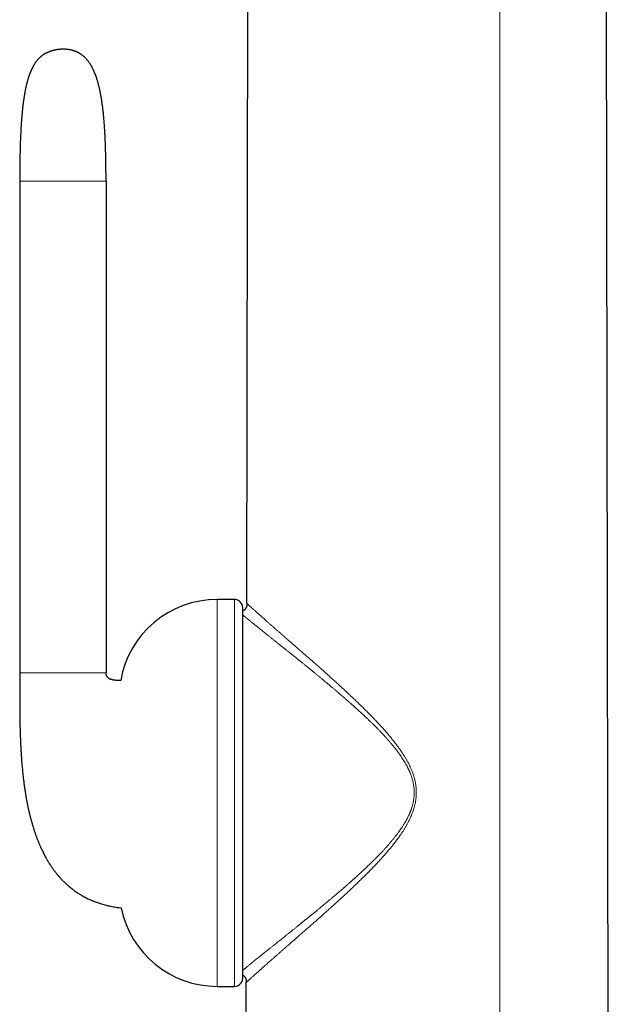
# Model space of a CAD drawing. Header units: millimetres. Extents: x 8 to 303, y 12 to 424.
# Tile 57 of 78: x 27 to 63, y 293 to 353. Entities that reach past the tile are written whole.
import ezdxf

# ---------------------------------------------------------------- set-up
doc = ezdxf.new("R2010")
doc.units = ezdxf.units.MM

msp = doc.modelspace()

# ---------------------------------------------------------------- linework, layer by layer
at = {"color": 7, "linetype": 'Continuous', "lineweight": 30}
for p, q in [((40.922, 317.174), (41.044, 387.206)), ((63.121, 252.663), (62.886, 387.206)), ((28.804, 350.954), (28.819, 350.96)), ((28.804, 350.954), (28.804, 350.954)), ((27.004, 343.034), (27.004, 312.934)), ((32.29, 343.034), (32.29, 312.934)), ((40.164, 317.419), (39.099, 317.419)), ((40.921, 317.166), (40.922, 317.174)), ((40.664, 294.23), (40.664, 316.919)), ((39.099, 293.73), (40.164, 293.73)), ((40.809, 252.671), (40.881, 293.974)), ((40.881, 293.974), (40.881, 293.982))]:
    msp.add_line(p, q, dxfattribs=at)
at = {"color": 252, "linetype": 'Continuous', "lineweight": 0}
for p, q in [((56.425, 254.078), (56.423, 387.206)), ((39.099, 293.73), (39.099, 317.419)), ((40.164, 293.73), (40.164, 317.419))]:
    msp.add_line(p, q, dxfattribs=at)
at = {"color": 7, "linetype": 'Continuous', "lineweight": 30}
for centre, radius, start, end in [((39.099, 311.419), 6, 90, 170.03871), ((40.164, 316.919), 0.5, 0, 90), ((39.099, 299.73), 6, 191.50004, 270), ((40.164, 294.23), 0.5, 270, 0)]:
    msp.add_arc(centre, radius, start, end, dxfattribs=at)
for points, knots in [([(28.804, 350.954), (28.782, 350.946), (28.74, 350.93), (28.679, 350.903), (28.623, 350.876), (28.571, 350.849), (28.524, 350.823), (28.481, 350.796), (28.441, 350.77), (28.404, 350.744), (28.368, 350.718), (28.333, 350.691), (28.299, 350.662), (28.256, 350.626), (28.207, 350.579), (28.15, 350.522), (28.093, 350.458), (28.044, 350.398), (28.002, 350.344), (27.968, 350.297), (27.937, 350.252), (27.909, 350.208), (27.881, 350.164), (27.855, 350.12), (27.831, 350.077), (27.809, 350.037), (27.789, 349.999), (27.769, 349.959), (27.753, 349.926), (27.741, 349.902), (27.734, 349.888), (27.728, 349.875), (27.723, 349.864), (27.719, 349.855), (27.715, 349.846), (27.709, 349.834), (27.703, 349.818), (27.694, 349.8), (27.686, 349.78), (27.677, 349.759), (27.669, 349.74), (27.663, 349.725), (27.658, 349.713), (27.653, 349.702), (27.649, 349.69), (27.644, 349.678), (27.639, 349.665), (27.634, 349.652), (27.628, 349.639), (27.621, 349.62), (27.613, 349.597), (27.602, 349.569), (27.59, 349.536), (27.577, 349.499), (27.563, 349.457), (27.548, 349.411), (27.532, 349.361), (27.515, 349.307), (27.498, 349.249), (27.48, 349.187), (27.461, 349.12), (27.441, 349.042), (27.419, 348.956), (27.397, 348.861), (27.376, 348.764), (27.355, 348.667), (27.335, 348.568), (27.31, 348.431), (27.279, 348.255), (27.246, 348.038), (27.216, 347.821), (27.19, 347.603), (27.165, 347.382), (27.144, 347.158), (27.124, 346.933), (27.107, 346.711), (27.092, 346.492), (27.078, 346.275), (27.067, 346.065), (27.057, 345.862), (27.048, 345.666), (27.041, 345.473), (27.034, 345.285), (27.029, 345.093), (27.024, 344.898), (27.019, 344.698), (27.015, 344.5), (27.012, 344.303), (27.009, 344.092), (27.007, 343.868), (27.006, 343.692), (27.005, 343.582), (27.005, 343.535), (27.005, 343.492), (27.005, 343.454), (27.005, 343.428), (27.005, 343.41), (27.005, 343.4), (27.005, 343.389), (27.005, 343.374), (27.004, 343.353), (27.004, 343.326), (27.004, 343.293), (27.004, 343.254), (27.004, 343.208), (27.004, 343.156), (27.004, 343.097), (27.004, 343.055), (27.004, 343.034)], [0, 0, 0, 0, 0.008301, 0.016097, 0.023407, 0.030249, 0.036633, 0.042568, 0.048057, 0.053583, 0.058658, 0.063795, 0.069088, 0.074543, 0.083576, 0.093078, 0.103091, 0.113664, 0.120608, 0.127417, 0.133906, 0.14006, 0.145864, 0.152279, 0.15815, 0.163449, 0.168269, 0.173437, 0.179135, 0.181135, 0.183069, 0.184721, 0.186083, 0.187151, 0.188221, 0.189788, 0.191866, 0.194174, 0.196908, 0.199701, 0.202072, 0.204011, 0.205512, 0.20657, 0.208334, 0.209955, 0.211473, 0.213071, 0.214808, 0.216685, 0.219922, 0.223517, 0.227481, 0.232226, 0.237432, 0.243117, 0.249298, 0.255994, 0.263091, 0.270727, 0.278925, 0.28771, 0.298951, 0.310527, 0.322192, 0.333938, 0.345757, 0.35764, 0.383281, 0.409089, 0.434972, 0.460836, 0.486583, 0.513655, 0.54037, 0.566615, 0.592409, 0.617977, 0.64326, 0.666773, 0.689912, 0.71262, 0.734841, 0.756521, 0.780435, 0.803931, 0.827284, 0.850465, 0.873443, 0.901845, 0.929883, 0.935443, 0.940986, 0.946234, 0.950706, 0.954387, 0.955686, 0.956846, 0.957955, 0.959661, 0.962095, 0.965263, 0.969168, 0.973816, 0.979215, 0.985372, 0.992297, 1, 1, 1, 1]), ([(30.625, 350.881), (30.624, 350.882), (30.622, 350.883), (30.618, 350.885), (30.614, 350.887), (30.609, 350.89), (30.604, 350.892), (30.599, 350.895), (30.594, 350.898), (30.588, 350.901), (30.583, 350.903), (30.578, 350.906), (30.573, 350.909), (30.567, 350.911), (30.561, 350.914), (30.554, 350.918), (30.546, 350.922), (30.536, 350.927), (30.525, 350.932), (30.514, 350.937), (30.503, 350.942), (30.491, 350.947), (30.478, 350.953), (30.462, 350.96), (30.444, 350.968), (30.422, 350.977), (30.4, 350.986), (30.378, 350.994), (30.357, 351.002), (30.336, 351.009), (30.314, 351.017), (30.291, 351.024), (30.267, 351.031), (30.243, 351.039), (30.217, 351.046), (30.19, 351.053), (30.164, 351.059), (30.138, 351.065), (30.111, 351.071), (30.082, 351.077), (30.053, 351.082), (30.027, 351.086), (30, 351.09), (29.973, 351.094), (29.946, 351.097), (29.924, 351.099), (29.902, 351.101), (29.881, 351.103), (29.859, 351.104), (29.836, 351.106), (29.813, 351.107), (29.788, 351.108), (29.76, 351.109), (29.728, 351.109), (29.695, 351.11), (29.661, 351.11), (29.626, 351.11), (29.589, 351.11), (29.554, 351.109), (29.522, 351.108), (29.496, 351.106), (29.474, 351.105), (29.456, 351.104), (29.436, 351.103), (29.415, 351.101), (29.392, 351.099), (29.369, 351.096), (29.351, 351.094), (29.336, 351.092), (29.321, 351.09), (29.304, 351.087), (29.288, 351.085), (29.273, 351.082), (29.258, 351.08), (29.241, 351.077), (29.222, 351.073), (29.202, 351.069), (29.174, 351.064), (29.14, 351.056), (29.1, 351.047), (29.062, 351.037), (29.032, 351.029), (29.008, 351.022), (28.988, 351.016), (28.972, 351.011), (28.959, 351.007), (28.947, 351.004), (28.937, 351.001), (28.928, 350.998), (28.92, 350.995), (28.911, 350.992), (28.901, 350.989), (28.891, 350.985), (28.88, 350.981), (28.87, 350.978), (28.862, 350.975), (28.856, 350.973), (28.85, 350.971), (28.846, 350.969), (28.841, 350.968), (28.837, 350.966), (28.832, 350.964), (28.827, 350.963), (28.823, 350.961), (28.819, 350.96), (28.815, 350.958), (28.811, 350.957), (28.808, 350.956), (28.806, 350.955), (28.804, 350.954), (28.804, 350.954), (28.804, 350.954)], [0, 0, 0, 0, 0.020893, 0.0402545, 0.0580961, 0.0744292, 0.0892648, 0.1023889, 0.1140904, 0.1243809, 0.1332729, 0.1409188, 0.14715, 0.1531961, 0.1598856, 0.1671972, 0.1751073, 0.1832212, 0.1941328, 0.2036851, 0.2122826, 0.2207523, 0.2291206, 0.2383313, 0.2506807, 0.2626868, 0.2739269, 0.2849197, 0.2925343, 0.3016302, 0.311088, 0.3199908, 0.3283367, 0.3365143, 0.3447708, 0.3533394, 0.3614378, 0.3692114, 0.3769048, 0.385134, 0.3942433, 0.4006038, 0.4073752, 0.4165259, 0.4234199, 0.4299566, 0.4352997, 0.44161, 0.4488732, 0.4559891, 0.4626869, 0.4690135, 0.4784036, 0.4878206, 0.4971458, 0.5060674, 0.51567, 0.5258987, 0.5362402, 0.5452204, 0.5528778, 0.5577884, 0.5626805, 0.5678854, 0.573806, 0.5803052, 0.5869864, 0.5922578, 0.5956015, 0.5994892, 0.6047953, 0.6099831, 0.6137368, 0.6172216, 0.6225113, 0.6281146, 0.6343694, 0.6408577, 0.6543434, 0.6691804, 0.6842855, 0.6987853, 0.7095552, 0.7195223, 0.7282962, 0.7358435, 0.7428386, 0.7508367, 0.7568312, 0.7633286, 0.7704846, 0.7784042, 0.7871205, 0.7965163, 0.8051122, 0.8124686, 0.8185576, 0.8235437, 0.82941, 0.8366785, 0.8451898, 0.8550649, 0.8663045, 0.878907, 0.8931675, 0.9088369, 0.9259071, 0.9443674, 0.9642054, 0.9854076, 1, 1, 1, 1]), ([(32.29, 343.034), (32.29, 343.115), (32.29, 343.274), (32.289, 343.511), (32.288, 343.741), (32.285, 343.964), (32.282, 344.181), (32.279, 344.389), (32.275, 344.586), (32.27, 344.775), (32.265, 344.958), (32.26, 345.136), (32.253, 345.316), (32.246, 345.497), (32.238, 345.68), (32.229, 345.856), (32.22, 346.027), (32.21, 346.192), (32.2, 346.353), (32.189, 346.508), (32.176, 346.665), (32.163, 346.823), (32.149, 346.982), (32.134, 347.135), (32.118, 347.282), (32.103, 347.423), (32.086, 347.557), (32.07, 347.686), (32.053, 347.809), (32.034, 347.935), (32.014, 348.063), (31.993, 348.192), (31.971, 348.314), (31.949, 348.431), (31.926, 348.542), (31.904, 348.646), (31.882, 348.743), (31.86, 348.835), (31.838, 348.925), (31.814, 349.016), (31.789, 349.107), (31.762, 349.198), (31.733, 349.291), (31.7, 349.391), (31.662, 349.5), (31.618, 349.616), (31.57, 349.731), (31.519, 349.845), (31.468, 349.95), (31.417, 350.046), (31.368, 350.132), (31.315, 350.216), (31.264, 350.293), (31.214, 350.361), (31.168, 350.42), (31.122, 350.475), (31.073, 350.531), (31.021, 350.585), (30.965, 350.638), (30.911, 350.686), (30.868, 350.721), (30.839, 350.744), (30.821, 350.757), (30.802, 350.77), (30.782, 350.785), (30.759, 350.801), (30.731, 350.819), (30.7, 350.838), (30.664, 350.86), (30.639, 350.874), (30.625, 350.881)], [0, 0, 0, 0, 0.029314, 0.057825, 0.085552, 0.11251, 0.138717, 0.164188, 0.187546, 0.210277, 0.232396, 0.253916, 0.274849, 0.297535, 0.319523, 0.340831, 0.361476, 0.381475, 0.400843, 0.419596, 0.437752, 0.457744, 0.477001, 0.495545, 0.513396, 0.530577, 0.546818, 0.56245, 0.577493, 0.591965, 0.608474, 0.624227, 0.639253, 0.653579, 0.667232, 0.680236, 0.692067, 0.703351, 0.714431, 0.725681, 0.737083, 0.748621, 0.760276, 0.772032, 0.786925, 0.801917, 0.816976, 0.832075, 0.847188, 0.859207, 0.871213, 0.883203, 0.895174, 0.904563, 0.913659, 0.922307, 0.930534, 0.94043, 0.949719, 0.958439, 0.96662, 0.969376, 0.97207, 0.974702, 0.977578, 0.98102, 0.984951, 0.989424, 0.99444, 1, 1, 1, 1]), ([(40.922, 317.166), (40.921, 317.163), (40.921, 317.159), (40.921, 317.151), (40.922, 317.143), (40.921, 317.135), (40.921, 317.128), (40.921, 317.121), (40.921, 317.116), (40.921, 317.112), (40.921, 317.108), (40.92, 317.102), (40.919, 317.092), (40.918, 317.077), (40.915, 317.059), (40.912, 317.039), (40.907, 317.012), (40.899, 316.978), (40.886, 316.938), (40.87, 316.899), (40.852, 316.868), (40.837, 316.845), (40.823, 316.826), (40.806, 316.807), (40.787, 316.789), (40.767, 316.771), (40.745, 316.755), (40.72, 316.739), (40.692, 316.725), (40.673, 316.717), (40.664, 316.713)], [0, 0, 0, 0, 0.0594997, 0.1110727, 0.1548072, 0.1908223, 0.2193056, 0.2406127, 0.2488238, 0.255651, 0.2614563, 0.2670589, 0.2825596, 0.3057987, 0.33474, 0.3645955, 0.3950422, 0.4563664, 0.5167354, 0.5816312, 0.6433205, 0.6735261, 0.7069993, 0.7447424, 0.7868818, 0.8239451, 0.8642305, 0.9080609, 0.9558589, 1, 1, 1, 1]), ([(27.004, 312.934), (27.004, 312.921), (27.004, 312.897), (27.004, 312.862), (27.004, 312.83), (27.004, 312.798), (27.004, 312.764), (27.004, 312.721), (27.004, 312.667), (27.004, 312.603), (27.004, 312.52), (27.004, 312.421), (27.003, 312.309), (27.003, 312.206), (27.003, 312.111), (27.002, 312.023), (27.002, 311.936), (27.002, 311.849), (27.002, 311.762), (27.002, 311.625), (27.001, 311.437), (27.002, 311.198), (27.002, 310.955), (27.003, 310.704), (27.006, 310.446), (27.009, 310.179), (27.013, 309.905), (27.019, 309.626), (27.027, 309.34), (27.036, 309.048), (27.048, 308.751), (27.062, 308.448), (27.079, 308.139), (27.099, 307.824), (27.122, 307.505), (27.149, 307.181), (27.181, 306.853), (27.214, 306.547), (27.248, 306.263), (27.283, 306.003), (27.321, 305.742), (27.36, 305.498), (27.398, 305.271), (27.436, 305.064), (27.477, 304.858), (27.52, 304.651), (27.565, 304.446), (27.614, 304.242), (27.664, 304.043), (27.715, 303.849), (27.769, 303.661), (27.824, 303.477), (27.882, 303.293), (27.944, 303.108), (28.009, 302.924), (28.076, 302.745), (28.144, 302.573), (28.214, 302.406), (28.284, 302.246), (28.356, 302.091), (28.429, 301.941), (28.503, 301.795), (28.588, 301.638), (28.684, 301.468), (28.793, 301.287), (28.9, 301.122), (29.004, 300.971), (29.103, 300.833), (29.188, 300.722), (29.256, 300.637), (29.306, 300.575), (29.358, 300.514), (29.411, 300.452), (29.468, 300.388), (29.529, 300.321), (29.594, 300.251), (29.664, 300.179), (29.739, 300.105), (29.819, 300.029), (29.903, 299.952), (29.992, 299.874), (30.087, 299.794), (30.181, 299.718), (30.275, 299.647), (30.367, 299.579), (30.463, 299.512), (30.564, 299.444), (30.67, 299.377), (30.781, 299.31), (30.894, 299.245), (31.009, 299.184), (31.125, 299.125), (31.246, 299.067), (31.372, 299.01), (31.503, 298.955), (31.633, 298.905), (31.761, 298.858), (31.887, 298.816), (32.017, 298.775), (32.151, 298.736), (32.29, 298.7), (32.432, 298.666), (32.578, 298.634), (32.729, 298.605), (32.879, 298.579), (33.029, 298.557), (33.141, 298.543), (33.205, 298.536), (33.22, 298.534)], [0, 0, 0, 0, 0.002228, 0.004178, 0.005941, 0.007791, 0.009746, 0.011808, 0.015263, 0.018986, 0.02288, 0.029636, 0.036104, 0.042275, 0.047526, 0.052547, 0.057535, 0.062545, 0.067577, 0.072629, 0.086261, 0.100027, 0.114007, 0.128356, 0.143377, 0.158774, 0.174541, 0.190671, 0.207154, 0.223981, 0.241154, 0.258671, 0.27652, 0.294686, 0.313155, 0.331911, 0.350935, 0.37021, 0.385211, 0.40034, 0.415587, 0.430944, 0.44308, 0.455274, 0.46746, 0.47943, 0.491769, 0.503849, 0.515671, 0.527235, 0.538542, 0.549593, 0.560391, 0.571979, 0.583265, 0.594254, 0.604949, 0.615355, 0.625476, 0.635316, 0.64488, 0.654276, 0.663639, 0.675855, 0.688022, 0.700147, 0.70994, 0.719713, 0.72947, 0.734066, 0.738659, 0.743252, 0.747907, 0.752833, 0.758048, 0.763552, 0.769345, 0.77543, 0.781807, 0.788359, 0.795198, 0.80233, 0.809758, 0.816126, 0.822704, 0.829498, 0.836512, 0.843753, 0.851226, 0.858941, 0.866231, 0.873738, 0.881469, 0.889434, 0.897642, 0.906102, 0.913548, 0.921195, 0.929051, 0.937124, 0.945425, 0.953808, 0.962429, 0.971298, 0.980427, 0.988805, 0.997408, 1, 1, 1, 1]), ([(33.191, 312.457), (33.175, 312.457), (33.139, 312.457), (33.084, 312.458), (33.027, 312.459), (32.972, 312.462), (32.918, 312.465), (32.865, 312.47), (32.814, 312.476), (32.763, 312.483), (32.713, 312.493), (32.664, 312.504), (32.615, 312.518), (32.567, 312.535), (32.525, 312.553), (32.488, 312.572), (32.457, 312.592), (32.426, 312.615), (32.398, 312.64), (32.373, 312.669), (32.351, 312.699), (32.333, 312.731), (32.318, 312.764), (32.31, 312.791), (32.304, 312.811), (32.301, 312.825), (32.298, 312.839), (32.296, 312.856), (32.293, 312.877), (32.291, 312.903), (32.291, 312.923), (32.29, 312.934)], [0, 0, 0, 0, 0.0414511, 0.0915435, 0.1406014, 0.1885563, 0.2353451, 0.2806553, 0.3247147, 0.3684222, 0.4122888, 0.4561279, 0.4997708, 0.5431335, 0.5877007, 0.6184295, 0.6499479, 0.6823137, 0.7155064, 0.7482372, 0.7806675, 0.8133474, 0.8466201, 0.8783662, 0.8912496, 0.9036841, 0.9158127, 0.9305369, 0.9492006, 0.9721899, 1, 1, 1, 1]), ([(40.664, 294.418), (40.673, 294.413), (40.69, 294.404), (40.712, 294.389), (40.732, 294.374), (40.749, 294.359), (40.765, 294.343), (40.782, 294.324), (40.8, 294.3), (40.818, 294.272), (40.832, 294.244), (40.844, 294.217), (40.852, 294.192), (40.86, 294.168), (40.866, 294.144), (40.87, 294.121), (40.874, 294.1), (40.876, 294.082), (40.878, 294.07), (40.878, 294.062), (40.879, 294.055), (40.88, 294.047), (40.88, 294.037), (40.881, 294.026), (40.881, 294.015), (40.881, 294.004), (40.881, 293.993), (40.881, 293.985), (40.881, 293.982)], [0, 0, 0, 0, 0.048694, 0.092509, 0.13108, 0.166881, 0.203341, 0.240639, 0.291961, 0.345519, 0.401805, 0.444895, 0.486926, 0.527844, 0.567572, 0.606006, 0.641774, 0.670582, 0.691694, 0.699508, 0.707466, 0.726603, 0.752125, 0.78516, 0.826232, 0.875624, 0.933508, 1, 1, 1, 1])]:
    msp.add_open_spline(points, degree=3, knots=knots, dxfattribs=at)
at = {"color": 252, "linetype": 'Continuous', "lineweight": 0}
for points, knots in [([(27.004, 343.034), (27.005, 343.034), (27.005, 343.034), (27.007, 343.034), (27.012, 343.034), (27.018, 343.034), (27.027, 343.034), (27.037, 343.034), (27.05, 343.034), (27.064, 343.034), (27.081, 343.034), (27.1, 343.034), (27.122, 343.034), (27.149, 343.034), (27.179, 343.034), (27.213, 343.034), (27.251, 343.034), (27.292, 343.034), (27.338, 343.034), (27.388, 343.034), (27.44, 343.034), (27.494, 343.034), (27.551, 343.034), (27.611, 343.034), (27.676, 343.034), (27.744, 343.034), (27.816, 343.034), (27.894, 343.034), (27.976, 343.034), (28.063, 343.034), (28.157, 343.034), (28.256, 343.034), (28.362, 343.034), (28.473, 343.034), (28.589, 343.034), (28.702, 343.034), (28.812, 343.034), (28.918, 343.034), (29.026, 343.034), (29.135, 343.034), (29.246, 343.034), (29.359, 343.034), (29.472, 343.034), (29.586, 343.034), (29.701, 343.034), (29.816, 343.034), (29.93, 343.034), (30.052, 343.034), (30.181, 343.034), (30.315, 343.034), (30.448, 343.034), (30.578, 343.034), (30.705, 343.034), (30.828, 343.034), (30.948, 343.034), (31.063, 343.034), (31.173, 343.034), (31.277, 343.034), (31.376, 343.034), (31.468, 343.034), (31.554, 343.034), (31.634, 343.034), (31.709, 343.034), (31.78, 343.034), (31.846, 343.034), (31.906, 343.034), (31.961, 343.034), (32.011, 343.034), (32.055, 343.034), (32.093, 343.034), (32.127, 343.034), (32.157, 343.034), (32.184, 343.034), (32.207, 343.034), (32.226, 343.034), (32.243, 343.034), (32.257, 343.034), (32.268, 343.034), (32.277, 343.034), (32.283, 343.034), (32.288, 343.034), (32.29, 343.034), (32.29, 343.034), (32.29, 343.034)], [0, 0, 0, 0, 0.022108, 0.043618, 0.064533, 0.084858, 0.104596, 0.123752, 0.141284, 0.158305, 0.17482, 0.190833, 0.206348, 0.223082, 0.239209, 0.254737, 0.269674, 0.284029, 0.297813, 0.311037, 0.323713, 0.334773, 0.345405, 0.35562, 0.365434, 0.374864, 0.383927, 0.392643, 0.401038, 0.409142, 0.416991, 0.424628, 0.432084, 0.439379, 0.446537, 0.453578, 0.459371, 0.46511, 0.470805, 0.476469, 0.482114, 0.487751, 0.493392, 0.499048, 0.504733, 0.510457, 0.516234, 0.522075, 0.529187, 0.536432, 0.543835, 0.551416, 0.559202, 0.567215, 0.575481, 0.584024, 0.592869, 0.602042, 0.61157, 0.62148, 0.631809, 0.642589, 0.653847, 0.666151, 0.679027, 0.692495, 0.706569, 0.721266, 0.736597, 0.751641, 0.767265, 0.783476, 0.800279, 0.817678, 0.835678, 0.854283, 0.873495, 0.893317, 0.913752, 0.93442, 0.955683, 0.977543, 1, 1, 1, 1]), ([(40.922, 317.174), (40.922, 317.174), (40.923, 317.173), (40.929, 317.167), (40.94, 317.158), (40.955, 317.144), (40.974, 317.126), (40.998, 317.105), (41.027, 317.078), (41.061, 317.047), (41.102, 317.009), (41.148, 316.967), (41.199, 316.921), (41.257, 316.869), (41.32, 316.811), (41.391, 316.748), (41.466, 316.68), (41.546, 316.608), (41.631, 316.533), (41.718, 316.454), (41.809, 316.374), (41.901, 316.292), (41.997, 316.207), (42.097, 316.119), (42.208, 316.022), (42.329, 315.915), (42.461, 315.799), (42.597, 315.68), (42.736, 315.558), (42.879, 315.433), (43.023, 315.308), (43.167, 315.182), (43.311, 315.057), (43.457, 314.929), (43.607, 314.799), (43.773, 314.655), (43.956, 314.495), (44.157, 314.319), (44.362, 314.14), (44.571, 313.958), (44.782, 313.773), (44.995, 313.586), (45.209, 313.397), (45.426, 313.206), (45.643, 313.012), (45.862, 312.817), (46.083, 312.619), (46.303, 312.42), (46.523, 312.22), (46.743, 312.019), (46.963, 311.816), (47.185, 311.608), (47.41, 311.397), (47.636, 311.182), (47.863, 310.963), (48.089, 310.741), (48.315, 310.516), (48.54, 310.287), (48.757, 310.063), (48.963, 309.843), (49.16, 309.629), (49.355, 309.412), (49.547, 309.191), (49.722, 308.982), (49.881, 308.786), (50.024, 308.603), (50.164, 308.416), (50.3, 308.227), (50.419, 308.052), (50.522, 307.893), (50.609, 307.752), (50.694, 307.608), (50.775, 307.462), (50.852, 307.314), (50.925, 307.163), (50.993, 307.009), (51.052, 306.862), (51.102, 306.723), (51.144, 306.594), (51.182, 306.463), (51.214, 306.331), (51.242, 306.198), (51.265, 306.064), (51.282, 305.928), (51.293, 305.792), (51.299, 305.654), (51.298, 305.512), (51.291, 305.364), (51.277, 305.213), (51.255, 305.062), (51.227, 304.912), (51.192, 304.764), (51.151, 304.619), (51.105, 304.476), (51.055, 304.336), (50.997, 304.191), (50.932, 304.043), (50.86, 303.892), (50.783, 303.743), (50.702, 303.596), (50.618, 303.452), (50.53, 303.309), (50.44, 303.169), (50.331, 303.008), (50.205, 302.828), (50.058, 302.63), (49.908, 302.437), (49.755, 302.247), (49.6, 302.061), (49.433, 301.866), (49.255, 301.664), (49.064, 301.454), (48.872, 301.248), (48.669, 301.035), (48.456, 300.815), (48.232, 300.589), (48.007, 300.366), (47.781, 300.146), (47.555, 299.929), (47.332, 299.717), (47.11, 299.508), (46.888, 299.302), (46.667, 299.098), (46.445, 298.895), (46.222, 298.694), (46.002, 298.495), (45.782, 298.298), (45.565, 298.104), (45.349, 297.913), (45.135, 297.724), (44.924, 297.538), (44.715, 297.354), (44.508, 297.172), (44.304, 296.994), (44.116, 296.83), (43.945, 296.681), (43.79, 296.546), (43.637, 296.412), (43.486, 296.281), (43.337, 296.151), (43.191, 296.024), (43.048, 295.899), (42.909, 295.777), (42.772, 295.658), (42.64, 295.542), (42.512, 295.43), (42.388, 295.321), (42.268, 295.216), (42.153, 295.114), (42.043, 295.017), (41.937, 294.924), (41.836, 294.834), (41.739, 294.748), (41.647, 294.666), (41.561, 294.589), (41.482, 294.518), (41.408, 294.452), (41.339, 294.39), (41.275, 294.332), (41.217, 294.279), (41.165, 294.232), (41.118, 294.19), (41.076, 294.151), (41.037, 294.116), (41.003, 294.084), (40.972, 294.056), (40.945, 294.032), (40.922, 294.011), (40.904, 293.994), (40.891, 293.982), (40.883, 293.975), (40.882, 293.974), (40.881, 293.974)], [0, 0, 0, 0, 0.004952, 0.00988, 0.01479, 0.019685, 0.02457, 0.029448, 0.034325, 0.039693, 0.045068, 0.050458, 0.055866, 0.061299, 0.067068, 0.072823, 0.078568, 0.084307, 0.090042, 0.095776, 0.101187, 0.106609, 0.112043, 0.117494, 0.122964, 0.129469, 0.135964, 0.142452, 0.14893, 0.1554, 0.161866, 0.167964, 0.174067, 0.180175, 0.186293, 0.192421, 0.200256, 0.208115, 0.216, 0.22391, 0.231817, 0.239706, 0.247583, 0.255434, 0.263278, 0.271119, 0.278958, 0.286798, 0.2945, 0.302206, 0.309919, 0.317639, 0.325526, 0.333424, 0.341336, 0.349263, 0.357207, 0.365172, 0.373158, 0.380284, 0.387409, 0.394534, 0.40166, 0.40879, 0.414397, 0.420012, 0.425637, 0.431265, 0.436886, 0.440871, 0.444853, 0.448834, 0.452816, 0.456802, 0.460798, 0.464807, 0.468836, 0.472069, 0.475298, 0.478523, 0.481743, 0.484958, 0.488174, 0.4914, 0.494641, 0.497895, 0.50114, 0.504751, 0.50835, 0.511946, 0.515547, 0.519162, 0.522727, 0.526287, 0.529828, 0.533355, 0.537353, 0.541346, 0.545338, 0.549332, 0.553334, 0.557343, 0.56135, 0.565349, 0.571297, 0.577222, 0.583131, 0.589026, 0.594912, 0.600791, 0.607714, 0.614633, 0.62155, 0.628468, 0.636357, 0.644251, 0.65215, 0.660057, 0.667966, 0.675728, 0.683477, 0.691204, 0.69891, 0.706755, 0.714585, 0.722401, 0.730204, 0.737997, 0.745781, 0.753559, 0.761317, 0.769073, 0.77683, 0.784592, 0.792362, 0.798475, 0.804598, 0.810733, 0.816881, 0.823038, 0.829186, 0.835313, 0.841422, 0.847517, 0.853601, 0.859568, 0.86553, 0.871489, 0.87745, 0.883202, 0.888964, 0.894739, 0.900506, 0.906252, 0.911967, 0.917334, 0.922685, 0.928025, 0.933357, 0.938686, 0.943533, 0.948384, 0.953245, 0.958119, 0.963011, 0.967925, 0.972857, 0.978282, 0.983707, 0.989134, 0.994565, 1, 1, 1, 1]), ([(40.664, 294.709), (40.667, 294.712), (40.688, 294.729), (40.722, 294.757), (40.763, 294.791), (40.795, 294.817), (40.828, 294.844), (40.862, 294.872), (40.898, 294.901), (40.934, 294.931), (40.983, 294.971), (41.045, 295.022), (41.123, 295.085), (41.206, 295.153), (41.297, 295.226), (41.394, 295.305), (41.497, 295.388), (41.604, 295.474), (41.69, 295.543), (41.751, 295.592), (41.784, 295.619), (41.817, 295.646), (41.851, 295.673), (41.886, 295.7), (41.92, 295.728), (41.976, 295.773), (42.054, 295.836), (42.163, 295.923), (42.283, 296.018), (42.414, 296.123), (42.539, 296.223), (42.656, 296.317), (42.766, 296.405), (42.878, 296.494), (42.994, 296.587), (43.109, 296.679), (43.222, 296.77), (43.34, 296.864), (43.465, 296.964), (43.599, 297.071), (43.736, 297.182), (43.876, 297.294), (44.014, 297.405), (44.158, 297.521), (44.312, 297.645), (44.478, 297.78), (44.65, 297.919), (44.781, 298.026), (44.867, 298.096), (44.908, 298.13), (44.949, 298.163), (44.99, 298.197), (45.032, 298.231), (45.074, 298.265), (45.116, 298.3), (45.19, 298.36), (45.296, 298.447), (45.436, 298.563), (45.581, 298.683), (45.687, 298.771), (45.752, 298.825), (45.777, 298.846), (45.801, 298.866), (45.826, 298.887), (45.85, 298.907), (45.875, 298.928), (45.901, 298.949), (45.957, 298.997), (46.047, 299.072), (46.171, 299.177), (46.3, 299.286), (46.434, 299.399), (46.531, 299.482), (46.589, 299.532), (46.607, 299.548), (46.626, 299.563), (46.642, 299.578), (46.657, 299.59), (46.681, 299.611), (46.718, 299.643), (46.77, 299.688), (46.819, 299.73), (46.865, 299.77), (46.908, 299.807), (46.953, 299.846), (46.999, 299.887), (47.048, 299.929), (47.1, 299.975), (47.156, 300.024), (47.214, 300.075), (47.271, 300.126), (47.324, 300.173), (47.373, 300.216), (47.417, 300.256), (47.456, 300.291), (47.491, 300.322), (47.516, 300.345), (47.533, 300.36), (47.543, 300.368), (47.552, 300.376), (47.56, 300.384), (47.569, 300.392), (47.581, 300.403), (47.625, 300.443), (47.699, 300.51), (47.805, 300.606), (47.912, 300.704), (48.019, 300.804), (48.121, 300.899), (48.219, 300.991), (48.311, 301.078), (48.399, 301.162), (48.46, 301.221), (48.499, 301.259), (48.516, 301.276), (48.535, 301.294), (48.554, 301.312), (48.572, 301.33), (48.613, 301.37), (48.673, 301.429), (48.75, 301.506), (48.842, 301.598), (48.948, 301.706), (49.051, 301.811), (49.13, 301.894), (49.188, 301.956), (49.245, 302.016), (49.301, 302.076), (49.357, 302.137), (49.418, 302.204), (49.506, 302.301), (49.617, 302.426), (49.745, 302.576), (49.867, 302.722), (49.982, 302.865), (50.091, 303.004), (50.167, 303.106), (50.214, 303.17), (50.235, 303.199), (50.256, 303.228), (50.277, 303.258), (50.298, 303.287), (50.319, 303.317), (50.351, 303.363), (50.393, 303.425), (50.459, 303.525), (50.534, 303.644), (50.614, 303.777), (50.686, 303.904), (50.75, 304.024), (50.809, 304.142), (50.853, 304.236), (50.885, 304.308), (50.906, 304.358), (50.926, 304.408), (50.946, 304.458), (50.965, 304.508), (50.983, 304.557), (51.01, 304.635), (51.044, 304.741), (51.076, 304.862), (51.101, 304.968), (51.12, 305.061), (51.136, 305.153), (51.149, 305.245), (51.159, 305.337), (51.166, 305.429), (51.17, 305.533), (51.17, 305.65), (51.165, 305.78), (51.153, 305.911), (51.136, 306.041), (51.114, 306.163), (51.089, 306.275), (51.063, 306.378), (51.033, 306.482), (50.999, 306.587), (50.962, 306.692), (50.929, 306.776), (50.902, 306.84), (50.884, 306.882), (50.866, 306.924), (50.847, 306.967), (50.827, 307.009), (50.806, 307.052), (50.785, 307.095), (50.748, 307.169), (50.691, 307.276), (50.616, 307.41), (50.537, 307.541), (50.457, 307.668), (50.371, 307.797), (50.305, 307.893), (50.261, 307.954), (50.242, 307.981), (50.223, 308.007), (50.203, 308.034), (50.184, 308.061), (50.164, 308.087), (50.132, 308.13), (50.087, 308.19), (50.012, 308.286), (49.918, 308.404), (49.823, 308.52), (49.743, 308.615), (49.68, 308.689), (49.616, 308.763), (49.55, 308.838), (49.486, 308.91), (49.426, 308.977), (49.354, 309.055), (49.268, 309.148), (49.162, 309.26), (49.053, 309.375), (48.939, 309.492), (48.82, 309.613), (48.696, 309.736), (48.606, 309.825), (48.552, 309.877), (48.536, 309.893), (48.52, 309.909), (48.504, 309.924), (48.488, 309.94), (48.451, 309.976), (48.395, 310.03), (48.319, 310.102), (48.238, 310.179), (48.15, 310.262), (48.054, 310.352), (47.96, 310.44), (47.868, 310.525), (47.783, 310.603), (47.723, 310.657), (47.69, 310.687), (47.681, 310.695), (47.672, 310.703), (47.663, 310.712), (47.653, 310.72), (47.645, 310.728), (47.626, 310.745), (47.596, 310.772), (47.552, 310.811), (47.503, 310.855), (47.453, 310.9), (47.401, 310.947), (47.348, 310.994), (47.292, 311.043), (47.232, 311.096), (47.171, 311.15), (47.107, 311.206), (47.043, 311.262), (46.98, 311.317), (46.921, 311.369), (46.864, 311.418), (46.81, 311.465), (46.761, 311.507), (46.728, 311.536), (46.708, 311.552), (46.699, 311.56), (46.689, 311.569), (46.679, 311.577), (46.64, 311.611), (46.572, 311.67), (46.462, 311.763), (46.342, 311.865), (46.214, 311.974), (46.09, 312.078), (46, 312.154), (45.941, 312.203), (45.913, 312.227), (45.885, 312.25), (45.857, 312.274), (45.829, 312.297), (45.8, 312.321), (45.75, 312.363), (45.677, 312.423), (45.568, 312.514), (45.442, 312.618), (45.302, 312.734), (45.165, 312.846), (45.033, 312.954), (44.936, 313.034), (44.873, 313.085), (44.842, 313.11), (44.812, 313.135), (44.781, 313.159), (44.751, 313.184), (44.721, 313.209), (44.646, 313.269), (44.534, 313.36), (44.386, 313.48), (44.239, 313.599), (44.086, 313.722), (43.929, 313.848), (43.777, 313.971), (43.629, 314.089), (43.485, 314.204), (43.379, 314.289), (43.309, 314.345), (43.274, 314.374), (43.238, 314.402), (43.201, 314.431), (43.122, 314.495), (43.001, 314.591), (42.843, 314.718), (42.689, 314.841), (42.54, 314.96), (42.396, 315.075), (42.259, 315.184), (42.128, 315.289), (42.003, 315.389), (41.883, 315.485), (41.796, 315.555), (41.739, 315.6), (41.711, 315.623), (41.683, 315.646), (41.655, 315.668), (41.627, 315.691), (41.6, 315.712), (41.573, 315.734), (41.527, 315.771), (41.464, 315.822), (41.381, 315.889), (41.296, 315.958), (41.211, 316.027), (41.128, 316.094), (41.049, 316.158), (40.972, 316.221), (40.901, 316.279), (40.834, 316.333), (40.783, 316.376), (40.743, 316.409), (40.713, 316.433), (40.687, 316.455), (40.671, 316.468), (40.664, 316.474)], [0, 0, 0, 0, 0.001131, 0.0073, 0.010305, 0.013275, 0.016258, 0.019252, 0.022259, 0.025279, 0.028313, 0.03391, 0.039554, 0.045248, 0.051406, 0.057626, 0.063909, 0.070259, 0.076676, 0.078579, 0.080404, 0.082237, 0.084078, 0.085928, 0.087785, 0.089651, 0.094824, 0.10006, 0.106378, 0.112787, 0.11929, 0.124331, 0.129427, 0.13458, 0.139789, 0.145056, 0.150036, 0.154819, 0.160473, 0.166206, 0.172019, 0.177911, 0.183721, 0.189183, 0.195763, 0.202497, 0.209385, 0.216429, 0.21809, 0.219686, 0.221294, 0.222915, 0.224548, 0.226195, 0.227854, 0.229527, 0.234867, 0.240334, 0.245929, 0.251651, 0.252603, 0.253531, 0.254468, 0.255413, 0.256367, 0.257331, 0.258303, 0.259283, 0.263853, 0.268604, 0.273538, 0.278654, 0.283875, 0.284572, 0.285272, 0.285974, 0.28668, 0.287171, 0.287648, 0.28945, 0.291401, 0.293503, 0.295051, 0.296671, 0.298364, 0.300129, 0.301966, 0.303876, 0.306034, 0.308345, 0.310505, 0.312512, 0.314367, 0.31607, 0.317523, 0.318843, 0.320031, 0.320401, 0.320757, 0.321097, 0.321422, 0.321732, 0.322142, 0.322788, 0.326749, 0.330575, 0.334844, 0.338932, 0.342839, 0.346565, 0.350111, 0.353476, 0.35666, 0.357223, 0.357949, 0.358672, 0.359391, 0.360107, 0.360821, 0.364141, 0.367045, 0.369894, 0.374843, 0.379614, 0.381979, 0.384298, 0.386571, 0.388798, 0.390979, 0.393445, 0.396177, 0.401728, 0.407088, 0.412258, 0.41724, 0.422033, 0.42664, 0.427522, 0.428511, 0.429494, 0.43047, 0.431441, 0.432406, 0.433365, 0.435972, 0.438534, 0.442998, 0.447325, 0.451072, 0.454714, 0.458252, 0.461688, 0.463087, 0.464548, 0.465996, 0.46743, 0.468853, 0.470263, 0.471661, 0.475447, 0.479151, 0.481661, 0.484176, 0.48667, 0.489144, 0.491603, 0.494047, 0.496481, 0.499922, 0.503379, 0.506856, 0.510358, 0.513893, 0.516708, 0.51954, 0.522417, 0.525341, 0.528315, 0.531341, 0.532609, 0.533826, 0.535055, 0.536297, 0.537551, 0.538818, 0.540098, 0.541392, 0.545543, 0.549828, 0.55377, 0.557824, 0.561991, 0.566272, 0.567224, 0.568098, 0.568979, 0.569866, 0.570761, 0.571663, 0.572571, 0.575106, 0.577695, 0.58245, 0.587378, 0.589958, 0.592584, 0.595255, 0.59797, 0.600732, 0.603164, 0.605367, 0.60942, 0.613625, 0.617982, 0.622491, 0.627152, 0.631966, 0.636933, 0.637629, 0.638239, 0.638855, 0.639475, 0.640101, 0.640731, 0.643771, 0.646578, 0.649473, 0.653034, 0.656721, 0.660532, 0.663831, 0.667217, 0.670271, 0.670618, 0.670965, 0.671314, 0.671664, 0.672014, 0.672365, 0.672647, 0.674134, 0.675804, 0.677656, 0.67969, 0.681559, 0.683559, 0.68569, 0.687953, 0.690339, 0.692645, 0.695212, 0.697616, 0.699859, 0.70194, 0.704078, 0.706012, 0.707546, 0.707847, 0.708224, 0.708601, 0.708976, 0.709351, 0.713099, 0.716753, 0.721871, 0.726794, 0.73152, 0.736049, 0.737157, 0.738253, 0.739336, 0.740406, 0.741465, 0.742511, 0.743773, 0.747344, 0.750866, 0.756476, 0.761955, 0.767303, 0.772519, 0.777604, 0.778789, 0.780006, 0.78122, 0.782431, 0.783638, 0.784841, 0.78604, 0.792574, 0.798317, 0.803974, 0.810596, 0.817098, 0.823478, 0.829739, 0.83588, 0.841902, 0.843472, 0.845034, 0.846588, 0.848133, 0.849946, 0.857089, 0.864357, 0.871514, 0.878561, 0.8855, 0.892332, 0.89894, 0.905448, 0.911857, 0.91817, 0.919779, 0.921396, 0.923008, 0.924616, 0.92622, 0.92782, 0.929415, 0.931006, 0.93598, 0.940914, 0.946736, 0.952505, 0.958222, 0.964292, 0.970308, 0.976272, 0.982187, 0.988056, 0.9912, 0.994339, 0.99747, 1, 1, 1, 1]), ([(32.29, 312.934), (32.29, 312.934), (32.29, 312.934), (32.289, 312.934), (32.287, 312.934), (32.284, 312.934), (32.279, 312.934), (32.274, 312.934), (32.268, 312.934), (32.26, 312.934), (32.251, 312.934), (32.24, 312.934), (32.228, 312.934), (32.215, 312.934), (32.2, 312.934), (32.183, 312.934), (32.164, 312.934), (32.144, 312.934), (32.122, 312.934), (32.097, 312.934), (32.071, 312.934), (32.043, 312.934), (32.012, 312.934), (31.979, 312.934), (31.945, 312.934), (31.91, 312.934), (31.874, 312.934), (31.835, 312.934), (31.795, 312.934), (31.752, 312.934), (31.705, 312.934), (31.655, 312.934), (31.599, 312.934), (31.541, 312.934), (31.479, 312.934), (31.415, 312.934), (31.347, 312.934), (31.276, 312.934), (31.202, 312.934), (31.125, 312.934), (31.045, 312.934), (30.963, 312.934), (30.879, 312.934), (30.792, 312.934), (30.704, 312.934), (30.613, 312.934), (30.521, 312.934), (30.428, 312.934), (30.334, 312.934), (30.238, 312.934), (30.141, 312.934), (30.048, 312.934), (29.958, 312.934), (29.873, 312.934), (29.787, 312.934), (29.701, 312.934), (29.615, 312.934), (29.529, 312.934), (29.444, 312.934), (29.359, 312.934), (29.274, 312.934), (29.191, 312.934), (29.108, 312.934), (29.026, 312.934), (28.945, 312.934), (28.865, 312.934), (28.787, 312.934), (28.706, 312.934), (28.623, 312.934), (28.539, 312.934), (28.458, 312.934), (28.378, 312.934), (28.302, 312.934), (28.228, 312.934), (28.158, 312.934), (28.091, 312.934), (28.026, 312.934), (27.965, 312.934), (27.906, 312.934), (27.85, 312.934), (27.796, 312.934), (27.745, 312.934), (27.696, 312.934), (27.648, 312.934), (27.603, 312.934), (27.56, 312.934), (27.519, 312.934), (27.48, 312.934), (27.443, 312.934), (27.408, 312.934), (27.374, 312.934), (27.343, 312.934), (27.313, 312.934), (27.285, 312.934), (27.259, 312.934), (27.234, 312.934), (27.211, 312.934), (27.189, 312.934), (27.169, 312.934), (27.15, 312.934), (27.132, 312.934), (27.115, 312.934), (27.1, 312.934), (27.086, 312.934), (27.074, 312.934), (27.062, 312.934), (27.052, 312.934), (27.043, 312.934), (27.034, 312.934), (27.027, 312.934), (27.021, 312.934), (27.016, 312.934), (27.012, 312.934), (27.008, 312.934), (27.006, 312.934), (27.005, 312.934), (27.004, 312.934), (27.004, 312.934)], [0, 0, 0, 0, 0.016356, 0.032397, 0.048124, 0.063536, 0.078636, 0.093161, 0.107385, 0.12131, 0.134935, 0.14853, 0.161816, 0.174793, 0.187463, 0.199827, 0.211886, 0.223643, 0.235099, 0.246256, 0.257117, 0.267684, 0.27796, 0.287948, 0.297652, 0.306301, 0.314718, 0.322907, 0.330871, 0.338616, 0.346146, 0.354237, 0.362081, 0.369686, 0.377063, 0.384225, 0.391183, 0.397951, 0.404539, 0.410955, 0.41721, 0.423312, 0.429271, 0.435095, 0.440795, 0.446378, 0.451854, 0.457231, 0.462519, 0.467725, 0.472857, 0.477925, 0.482313, 0.486662, 0.490979, 0.495268, 0.499535, 0.503784, 0.508021, 0.512251, 0.516479, 0.520709, 0.524947, 0.529198, 0.533466, 0.537757, 0.542075, 0.546426, 0.551444, 0.55652, 0.561659, 0.56687, 0.572162, 0.577541, 0.583016, 0.588599, 0.594306, 0.600151, 0.606147, 0.612305, 0.618635, 0.625145, 0.631842, 0.638732, 0.645823, 0.653119, 0.660627, 0.668351, 0.676295, 0.684327, 0.692581, 0.70106, 0.709766, 0.718704, 0.72771, 0.736944, 0.746408, 0.756105, 0.766242, 0.776625, 0.787258, 0.79814, 0.809275, 0.820663, 0.832308, 0.844209, 0.856369, 0.868789, 0.881471, 0.894415, 0.907624, 0.921097, 0.936226, 0.95168, 0.967459, 0.983565, 1, 1, 1, 1])]:
    msp.add_open_spline(points, degree=3, knots=knots, dxfattribs=at)

doc.saveas('drawing.dxf')
